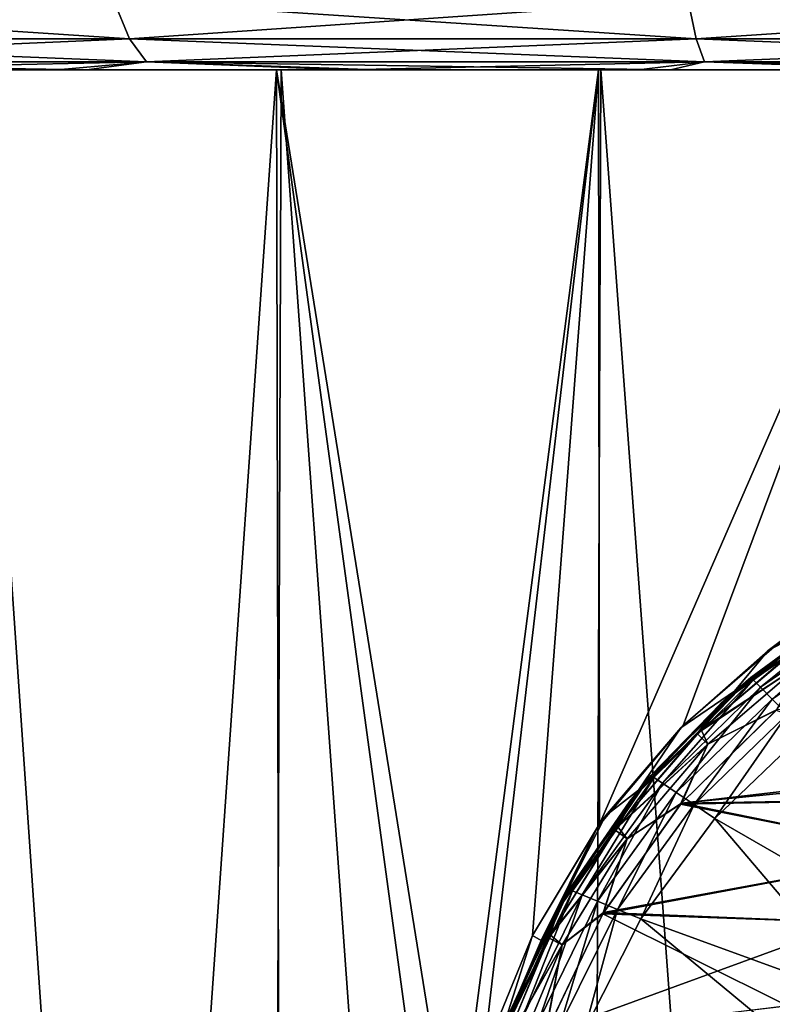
# Model space of a CAD drawing. Header units: metres. Extents: x -106 to 264, y -111 to 81.
# Tile 67 of 256: x -82.57 to -78.91, y 65.06 to 69.84. Entities that reach past the tile are written whole.
import ezdxf

# ---------------------------------------------------------------- set-up
doc = ezdxf.new("R2010")
doc.units = ezdxf.units.M
doc.layers.add('solid_20422013', color=7, linetype='CONTINUOUS')

msp = doc.modelspace()

# ---------------------------------------------------------------- linework, layer by layer
at = {"layer": 'solid_20422013'}
for points in [[(-82.031876, 69.750916, 27.810617), (-82.108994, 69.935371, 28.198318), (-84.845901, 69.935371, 27.512758)], [(-84.731155, 69.750916, 27.134483), (-82.031876, 69.750916, 27.810617), (-84.845901, 69.935371, 27.512758)], [(-84.731155, 69.750916, -27.134483), (-84.845901, 69.935371, -27.512758), (-82.108994, 69.935371, -28.198318)], [(-82.031876, 69.750916, -27.810617), (-84.731155, 69.750916, -27.134483), (-82.108994, 69.935371, -28.198318)], [(-79.27932, 69.750916, 28.218922), (-79.318069, 69.935371, 28.612312), (-82.108994, 69.935371, 28.198318)], [(-82.031876, 69.750916, 27.810617), (-79.27932, 69.750916, 28.218922), (-82.108994, 69.935371, 28.198318)], [(-82.031876, 69.750916, -27.810617), (-82.108994, 69.935371, -28.198318), (-79.318069, 69.935371, -28.612312)], [(-79.27932, 69.750916, -28.218922), (-82.031876, 69.750916, -27.810617), (-79.318069, 69.935371, -28.612312)], [(-79.27932, 69.750916, -28.218922), (-79.318069, 69.935371, -28.612312), (-76.5, 69.935371, -28.750755)], [(-76.5, 69.750916, 28.355461), (-76.5, 69.935371, 28.750755), (-79.318069, 69.935371, 28.612312)], [(-79.27932, 69.750916, 28.218922), (-76.5, 69.750916, 28.355461), (-79.318069, 69.935371, 28.612312)], [(-79.27932, 69.750916, -28.218922), (-76.5, 69.935371, -28.750755), (-76.5, 69.750916, -28.355461)], [(-82.031876, 69.750916, -27.810617), (-84.608849, 69.637978, -26.731287), (-84.731155, 69.750916, -27.134483)], [(-84.731155, 69.750916, 27.134483), (-84.608849, 69.637978, 26.731287), (-81.949677, 69.637978, 27.397373)], [(-84.731155, 69.750916, 27.134483), (-81.949677, 69.637978, 27.397373), (-82.031876, 69.750916, 27.810617)], [(-82.031876, 69.750916, -27.810617), (-81.949677, 69.637978, -27.397373), (-84.608849, 69.637978, -26.731287)], [(-79.27932, 69.750916, -28.218922), (-81.949677, 69.637978, -27.397373), (-82.031876, 69.750916, -27.810617)], [(-82.031876, 69.750916, 27.810617), (-81.949677, 69.637978, 27.397373), (-79.238022, 69.637978, 27.79961)], [(-82.031876, 69.750916, 27.810617), (-79.238022, 69.637978, 27.79961), (-79.27932, 69.750916, 28.218922)], [(-79.27932, 69.750916, -28.218922), (-79.238022, 69.637978, -27.79961), (-81.949677, 69.637978, -27.397373)], [(-79.27932, 69.750916, -28.218922), (-76.5, 69.750916, -28.355461), (-79.238022, 69.637978, -27.79961)], [(-79.27932, 69.750916, 28.218922), (-79.238022, 69.637978, 27.79961), (-76.5, 69.637978, 27.93412)], [(-79.27932, 69.750916, 28.218922), (-76.5, 69.637978, 27.93412), (-76.5, 69.750916, 28.355461)], [(-76.5, 69.750916, -28.355461), (-76.5, 69.637978, -27.93412), (-79.238022, 69.637978, -27.79961)], [(-84.608849, 69.637978, -26.731287), (-81.949677, 69.637978, -27.397373), (-83.775932, 69.599998, -26.519413)], [(-84.608849, 69.637978, 26.731287), (-83.643723, 69.599998, 26.55505), (-82.241814, 69.599998, 26.893888)], [(-81.949677, 69.637978, 27.397373), (-84.608849, 69.637978, 26.731287), (-82.241814, 69.599998, 26.893888)], [(-81.949677, 69.637978, -27.397373), (-82.383492, 69.599998, -26.863253), (-83.775932, 69.599998, -26.519413)], [(-81.949677, 69.637978, -27.397373), (-80.979736, 69.599998, -27.132048), (-82.383492, 69.599998, -26.863253)], [(-81.949677, 69.637978, 27.397373), (-82.241814, 69.599998, 26.893888), (-80.830193, 69.599998, 27.156586)], [(-81.949677, 69.637978, -27.397373), (-79.238022, 69.637978, -27.79961), (-80.979736, 69.599998, -27.132048)], [(-81.949677, 69.637978, 27.397373), (-80.830193, 69.599998, 27.156586), (-79.402916, 69.599998, 27.345146)], [(-79.238022, 69.637978, 27.79961), (-81.949677, 69.637978, 27.397373), (-79.402916, 69.599998, 27.345146)], [(-79.238022, 69.637978, -27.79961), (-79.559235, 69.599998, -27.327744), (-80.979736, 69.599998, -27.132048)], [(-79.238022, 69.637978, -27.79961), (-78.121994, 69.599998, -27.45034), (-79.559235, 69.599998, -27.327744)], [(-79.238022, 69.637978, 27.79961), (-79.402916, 69.599998, 27.345146), (-77.959984, 69.599998, 27.459568)], [(-79.238022, 69.637978, -27.79961), (-76.5, 69.637978, -27.93412), (-78.121994, 69.599998, -27.45034)], [(-79.238022, 69.637978, 27.79961), (-77.959984, 69.599998, 27.459568), (-76.501404, 69.599998, 27.499851)], [(-76.5, 69.637978, 27.93412), (-79.238022, 69.637978, 27.79961), (-76.501404, 69.599998, 27.499851)], [(-82.814934, 69.599998, -11.362849), (-83.775932, 69.599998, -26.519413), (-82.383492, 69.599998, -26.863253)], [(-82.777916, 69.599998, 11.383363), (-82.241814, 69.599998, 26.893888), (-83.643723, 69.599998, 26.55505)], [(-82.836494, 49.099998, 11.351159), (-81.367577, 49.099998, 12.054324), (-82.777916, 69.599998, 11.383363)], [(-81.31881, 69.599998, -12.071612), (-82.814934, 69.599998, -11.362849), (-82.383492, 69.599998, -26.863253)], [(-82.748734, 49.099998, -11.39971), (-82.814934, 69.599998, -11.362849), (-81.31881, 69.599998, -12.071612)], [(-82.777916, 69.599998, 11.383363), (-81.295448, 69.599998, 12.081467), (-82.241814, 69.599998, 26.893888)], [(-81.367577, 49.099998, 12.054324), (-81.295448, 69.599998, 12.081467), (-82.777916, 69.599998, 11.383363)], [(-81.274429, 49.099998, -12.09152), (-82.748734, 49.099998, -11.39971), (-81.31881, 69.599998, -12.071612)], [(-81.31881, 69.599998, -12.071612), (-82.383492, 69.599998, -26.863253), (-80.979736, 69.599998, -27.132048)], [(-81.295448, 69.599998, 12.081467), (-80.830193, 69.599998, 27.156586), (-82.241814, 69.599998, 26.893888)], [(-81.367577, 49.099998, 12.054324), (-79.822266, 49.099998, 12.568316), (-81.295448, 69.599998, 12.081467)], [(-79.754044, 69.599998, -12.586223), (-81.31881, 69.599998, -12.071612), (-80.979736, 69.599998, -27.132048)], [(-80.452576, 64.216606, -12.384554), (-81.31881, 69.599998, -12.071612), (-79.754044, 69.599998, -12.586223)], [(-80.5, 63.599998, -12.369317), (-81.274429, 49.099998, -12.09152), (-81.31881, 69.599998, -12.071612)], [(-80.452576, 64.216606, -12.384554), (-80.5, 63.599998, -12.369317), (-81.31881, 69.599998, -12.071612)], [(-81.295448, 69.599998, 12.081467), (-79.742737, 69.599998, 12.589034), (-80.830193, 69.599998, 27.156586)], [(-79.822266, 49.099998, 12.568316), (-79.742737, 69.599998, 12.589034), (-81.295448, 69.599998, 12.081467)], [(-79.754044, 69.599998, -12.586223), (-80.979736, 69.599998, -27.132048), (-79.559235, 69.599998, -27.327744)], [(-79.742737, 69.599998, 12.589034), (-79.402916, 69.599998, 27.345146), (-80.830193, 69.599998, 27.156586)], [(-80.312241, 64.811119, -12.428468), (-80.452576, 64.216606, -12.384554), (-79.754044, 69.599998, -12.586223)], [(-80.073891, 65.39241, -12.499092), (-80.312241, 64.811119, -12.428468), (-79.754044, 69.599998, -12.586223)], [(-79.748558, 65.933853, -12.587568), (-80.073891, 65.39241, -12.499092), (-79.754044, 69.599998, -12.586223)], [(-79.822266, 49.099998, 12.568316), (-78.224815, 49.099998, 12.88507), (-79.742737, 69.599998, 12.589034)], [(-78.152206, 69.599998, -12.89389), (-79.754044, 69.599998, -12.586223), (-79.559235, 69.599998, -27.327744)], [(-79.748558, 65.933853, -12.587568), (-79.754044, 69.599998, -12.586223), (-78.152206, 69.599998, -12.89389)], [(-79.342148, 66.414032, -12.685512), (-79.748558, 65.933853, -12.587568), (-78.152206, 69.599998, -12.89389)], [(-79.742737, 69.599998, 12.589034), (-78.148247, 69.599998, 12.89344), (-79.402916, 69.599998, 27.345146)], [(-78.224815, 49.099998, 12.88507), (-78.148247, 69.599998, 12.89344), (-79.742737, 69.599998, 12.589034)], [(-78.152206, 69.599998, -12.89389), (-79.559235, 69.599998, -27.327744), (-78.121994, 69.599998, -27.45034)], [(-78.148247, 69.599998, 12.89344), (-77.959984, 69.599998, 27.459568), (-79.402916, 69.599998, 27.345146)], [(-78.864799, 66.826096, -12.783103), (-79.342148, 66.414032, -12.685512), (-78.152206, 69.599998, -12.89389)], [(-78.471031, 67.080666, -8.399876), (-78.929657, 66.777542, -8.282696), (-78.864799, 66.826096, -12.783103)], [(-78.551453, 66.97551, -8.5), (-78.929657, 66.777542, -8.282696), (-78.471031, 67.080666, -8.399876)], [(-79.00177, 66.634575, -12.181459), (-79.013962, 66.646721, -12.051724), (-78.453796, 67.032959, -12.051724)], [(-78.453796, 67.032959, -12.051724), (-79.013962, 66.646721, -12.051724), (-78.64225, 66.918625, -10.9)], [(-78.444229, 67.018692, -12.181459), (-79.00177, 66.634575, -12.181459), (-78.453796, 67.032959, -12.051724)], [(-78.966011, 66.598907, -12.302423), (-79.00177, 66.634575, -12.181459), (-78.444229, 67.018692, -12.181459)], [(-78.416183, 66.976814, -12.302423), (-78.966011, 66.598907, -12.302423), (-78.444229, 67.018692, -12.181459)], [(-78.551453, 66.97551, -8.5), (-79.09259, 66.580093, -8.5), (-78.929657, 66.777542, -8.282696)], [(-78.779884, 66.792747, -8.6), (-79.09259, 66.580093, -8.5), (-78.551453, 66.97551, -8.5)], [(-78.909134, 66.542145, -12.406178), (-78.966011, 66.598907, -12.302423), (-78.416183, 66.976814, -12.302423)], [(-78.371582, 66.910187, -12.406178), (-78.909134, 66.542145, -12.406178), (-78.416183, 66.976814, -12.302423)], [(-79.013962, 66.646721, -12.051724), (-79.158028, 66.521881, -10.9), (-78.64225, 66.918625, -10.9)], [(-78.80603, 66.773979, -10.800091), (-78.64225, 66.918625, -10.9), (-79.158028, 66.521881, -10.9)], [(-78.371582, 66.910187, -12.406178), (-78.835114, 66.468109, -12.485606), (-78.909134, 66.542145, -12.406178)], [(-78.929657, 66.777542, -8.282696), (-79.342148, 66.414032, -12.685512), (-78.864799, 66.826096, -12.783103)], [(-78.779884, 66.792747, -8.6), (-79.255096, 66.393028, -8.6), (-79.09259, 66.580093, -8.5)], [(-78.762917, 66.714645, -8.673258), (-79.255096, 66.393028, -8.6), (-78.779884, 66.792747, -8.6)], [(-78.929657, 66.777542, -8.282696), (-79.354103, 66.402519, -8.149126), (-79.342148, 66.414032, -12.685512)], [(-79.09259, 66.580093, -8.5), (-79.354103, 66.402519, -8.149126), (-78.929657, 66.777542, -8.282696)], [(-79.274162, 66.374161, -10.800091), (-78.80603, 66.773979, -10.800091), (-79.158028, 66.521881, -10.9)], [(-79.274162, 66.374161, -10.800091), (-78.76297, 66.714714, -10.726795), (-78.80603, 66.773979, -10.800091)], [(-79.274162, 66.374161, -10.800091), (-79.222359, 66.322365, -10.726795), (-78.76297, 66.714714, -10.726795)], [(-78.762917, 66.714645, -8.673258), (-79.222298, 66.322296, -8.673258), (-79.255096, 66.393028, -8.6)], [(-78.76297, 66.714714, -10.726795), (-79.222359, 66.322365, -10.726795), (-78.885559, 66.491737, -10.7)], [(-78.890762, 66.487427, -8.7), (-79.222298, 66.322296, -8.673258), (-78.762917, 66.714645, -8.673258)], [(-79.485161, 66.16053, -12.181459), (-79.499535, 66.170082, -12.051724), (-79.013962, 66.646721, -12.051724)], [(-79.013962, 66.646721, -12.051724), (-79.499535, 66.170082, -12.051724), (-79.158028, 66.521881, -10.9)], [(-79.00177, 66.634575, -12.181459), (-79.485161, 66.16053, -12.181459), (-79.013962, 66.646721, -12.051724)], [(-79.443024, 66.132439, -12.302423), (-79.485161, 66.16053, -12.181459), (-79.00177, 66.634575, -12.181459)], [(-78.966011, 66.598907, -12.302423), (-79.443024, 66.132439, -12.302423), (-79.00177, 66.634575, -12.181459)], [(-79.09259, 66.580093, -8.5), (-79.55909, 66.098892, -8.5), (-79.354103, 66.402519, -8.149126)], [(-79.255096, 66.393028, -8.6), (-79.55909, 66.098892, -8.5), (-79.09259, 66.580093, -8.5)], [(-79.375969, 66.087753, -12.406178), (-79.443024, 66.132439, -12.302423), (-78.966011, 66.598907, -12.302423)], [(-78.909134, 66.542145, -12.406178), (-79.375969, 66.087753, -12.406178), (-78.966011, 66.598907, -12.302423)], [(-79.499535, 66.170082, -12.051724), (-79.60157, 66.045967, -10.9), (-79.158028, 66.521881, -10.9)], [(-79.274162, 66.374161, -10.800091), (-79.158028, 66.521881, -10.9), (-79.60157, 66.045967, -10.9)], [(-78.909134, 66.542145, -12.406178), (-79.288704, 66.029396, -12.485606), (-79.375969, 66.087753, -12.406178)], [(-78.909134, 66.542145, -12.406178), (-78.835114, 66.468109, -12.485606), (-79.288704, 66.029396, -12.485606)], [(-78.890762, 66.487427, -8.7), (-79.355568, 66.03064, -8.7), (-79.222298, 66.322296, -8.673258)], [(-77.724899, 66.061485, -8.7), (-79.355568, 66.03064, -8.7), (-78.890762, 66.487427, -8.7)], [(-79.222359, 66.322365, -10.726795), (-79.350807, 66.036209, -10.7), (-78.885559, 66.491737, -10.7)], [(-78.885559, 66.491737, -10.7), (-79.350807, 66.036209, -10.7), (-76.761696, 66.336716, -10.7)], [(-79.288704, 66.029396, -12.485606), (-78.835114, 66.468109, -12.485606), (-79.187325, 65.961937, -12.535121)], [(-78.835114, 66.468109, -12.485606), (-78.74913, 66.382431, -12.535121), (-79.187325, 65.961937, -12.535121)], [(-79.758873, 65.919426, -8), (-79.748558, 65.933853, -12.587568), (-79.342148, 66.414032, -12.685512)], [(-79.719315, 65.97403, -8.007739), (-79.758873, 65.919426, -8), (-79.342148, 66.414032, -12.685512)], [(-79.354103, 66.402519, -8.149126), (-79.719315, 65.97403, -8.007739), (-79.342148, 66.414032, -12.685512)], [(-79.55909, 66.098892, -8.5), (-79.719315, 65.97403, -8.007739), (-79.354103, 66.402519, -8.149126)], [(-79.673981, 65.906036, -10.800091), (-79.274162, 66.374161, -10.800091), (-79.60157, 66.045967, -10.9)], [(-79.673981, 65.906036, -10.800091), (-79.222359, 66.322365, -10.726795), (-79.274162, 66.374161, -10.800091)], [(-79.255096, 66.393028, -8.6), (-79.661278, 65.923325, -8.6), (-79.55909, 66.098892, -8.5)], [(-79.222298, 66.322296, -8.673258), (-79.661278, 65.923325, -8.6), (-79.255096, 66.393028, -8.6)], [(-78.155502, 65.366539, -12.789077), (-79.187325, 65.961937, -12.535121), (-78.74913, 66.382431, -12.535121)], [(-79.673981, 65.906036, -10.800091), (-79.614716, 65.862976, -10.726795), (-79.222359, 66.322365, -10.726795)], [(-79.222298, 66.322296, -8.673258), (-79.614639, 65.862923, -8.673258), (-79.661278, 65.923325, -8.6)], [(-79.222359, 66.322365, -10.726795), (-79.614716, 65.862976, -10.726795), (-79.350807, 66.036209, -10.7)], [(-79.355568, 66.03064, -8.7), (-79.614639, 65.862923, -8.673258), (-79.222298, 66.322296, -8.673258)], [(-79.350807, 66.036209, -10.7), (-77.260712, 66.241653, -10.7), (-76.761696, 66.336716, -10.7)], [(-79.350807, 66.036209, -10.7), (-77.725555, 66.061165, -10.7), (-77.260712, 66.241653, -10.7)], [(-79.880089, 65.610603, -12.181459), (-79.896095, 65.61718, -12.051724), (-79.499535, 66.170082, -12.051724)], [(-79.499535, 66.170082, -12.051724), (-79.896095, 65.61718, -12.051724), (-79.60157, 66.045967, -10.9)], [(-79.485161, 66.16053, -12.181459), (-79.880089, 65.610603, -12.181459), (-79.499535, 66.170082, -12.051724)], [(-79.83313, 65.591202, -12.302423), (-79.880089, 65.610603, -12.181459), (-79.485161, 66.16053, -12.181459)], [(-79.443024, 66.132439, -12.302423), (-79.83313, 65.591202, -12.302423), (-79.485161, 66.16053, -12.181459)], [(-79.7584, 65.560349, -12.406178), (-79.83313, 65.591202, -12.302423), (-79.443024, 66.132439, -12.302423)], [(-79.375969, 66.087753, -12.406178), (-79.7584, 65.560349, -12.406178), (-79.443024, 66.132439, -12.302423)], [(-79.55909, 66.098892, -8.5), (-79.93737, 65.546013, -8.5), (-79.719315, 65.97403, -8.007739)], [(-79.661278, 65.923325, -8.6), (-79.93737, 65.546013, -8.5), (-79.55909, 66.098892, -8.5)], [(-79.375969, 66.087753, -12.406178), (-79.661102, 65.519958, -12.485606), (-79.7584, 65.560349, -12.406178)], [(-79.375969, 66.087753, -12.406178), (-79.288704, 66.029396, -12.485606), (-79.661102, 65.519958, -12.485606)], [(-79.896095, 65.61718, -12.051724), (-79.96006, 65.505386, -10.9), (-79.60157, 66.045967, -10.9)], [(-79.673981, 65.906036, -10.800091), (-79.60157, 66.045967, -10.9), (-79.96006, 65.505386, -10.9)], [(-79.355568, 66.03064, -8.7), (-79.732773, 65.49839, -8.7), (-79.614639, 65.862923, -8.673258)], [(-78.156944, 65.793312, -8.7), (-79.732773, 65.49839, -8.7), (-79.355568, 66.03064, -8.7)], [(-79.614716, 65.862976, -10.726795), (-79.728714, 65.505508, -10.7), (-79.350807, 66.036209, -10.7)], [(-79.350807, 66.036209, -10.7), (-79.728714, 65.505508, -10.7), (-78.157448, 65.792938, -10.7)], [(-79.661102, 65.519958, -12.485606), (-79.288704, 66.029396, -12.485606), (-79.548096, 65.473396, -12.535121)], [(-79.288704, 66.029396, -12.485606), (-79.187325, 65.961937, -12.535121), (-79.548096, 65.473396, -12.535121)], [(-77.724899, 66.061485, -8.7), (-78.156944, 65.793312, -8.7), (-79.355568, 66.03064, -8.7)], [(-79.350807, 66.036209, -10.7), (-78.157448, 65.792938, -10.7), (-77.725555, 66.061165, -10.7)], [(-79.758873, 65.919426, -8), (-80.073891, 65.39241, -12.499092), (-79.748558, 65.933853, -12.587568)], [(-79.93737, 65.546013, -8.5), (-79.758873, 65.919426, -8), (-79.719315, 65.97403, -8.007739)], [(-78.42659, 65.066154, -12.789077), (-79.548096, 65.473396, -12.535121), (-79.187325, 65.961937, -12.535121)], [(-78.155502, 65.366539, -12.789077), (-78.42659, 65.066154, -12.789077), (-79.187325, 65.961937, -12.535121)], [(-79.758873, 65.919426, -8), (-80.03215, 65.368164, -8), (-80.073891, 65.39241, -12.499092)], [(-79.93737, 65.546013, -8.5), (-80.03215, 65.368164, -8), (-79.758873, 65.919426, -8)], [(-79.995651, 65.381119, -10.800091), (-79.673981, 65.906036, -10.800091), (-79.96006, 65.505386, -10.9)], [(-79.995651, 65.381119, -10.800091), (-79.614716, 65.862976, -10.726795), (-79.673981, 65.906036, -10.800091)], [(-79.661278, 65.923325, -8.6), (-79.988266, 65.395424, -8.6), (-79.93737, 65.546013, -8.5)], [(-79.614639, 65.862923, -8.673258), (-79.988266, 65.395424, -8.6), (-79.661278, 65.923325, -8.6)], [(-79.995651, 65.381119, -10.800091), (-79.930374, 65.347862, -10.726795), (-79.614716, 65.862976, -10.726795)], [(-79.614639, 65.862923, -8.673258), (-79.930298, 65.347824, -8.673258), (-79.988266, 65.395424, -8.6)], [(-79.614716, 65.862976, -10.726795), (-79.930374, 65.347862, -10.726795), (-79.728714, 65.505508, -10.7)], [(-79.732773, 65.49839, -8.7), (-79.930298, 65.347824, -8.673258), (-79.614639, 65.862923, -8.673258)], [(-78.156944, 65.793312, -8.7), (-78.528015, 65.456848, -8.7), (-79.732773, 65.49839, -8.7)], [(-79.728714, 65.505508, -10.7), (-78.528366, 65.456467, -10.7), (-78.157448, 65.792938, -10.7)], [(-80.174843, 65.001083, -12.181459), (-80.191895, 65.004425, -12.051724), (-79.896095, 65.61718, -12.051724)], [(-79.896095, 65.61718, -12.051724), (-80.191895, 65.004425, -12.051724), (-79.96006, 65.505386, -10.9)], [(-79.880089, 65.610603, -12.181459), (-80.174843, 65.001083, -12.181459), (-79.896095, 65.61718, -12.051724)], [(-80.124817, 64.991158, -12.302423), (-80.174843, 65.001083, -12.181459), (-79.880089, 65.610603, -12.181459)], [(-79.83313, 65.591202, -12.302423), (-80.124817, 64.991158, -12.302423), (-79.880089, 65.610603, -12.181459)], [(-80.045197, 64.975403, -12.406178), (-80.124817, 64.991158, -12.302423), (-79.83313, 65.591202, -12.302423)], [(-79.7584, 65.560349, -12.406178), (-80.045197, 64.975403, -12.406178), (-79.83313, 65.591202, -12.302423)], [(-79.7584, 65.560349, -12.406178), (-79.941483, 64.95462, -12.485606), (-80.045197, 64.975403, -12.406178)], [(-79.7584, 65.560349, -12.406178), (-79.661102, 65.519958, -12.485606), (-79.941483, 64.95462, -12.485606)], [(-80.191895, 65.004425, -12.051724), (-80.226959, 64.908531, -10.9), (-79.96006, 65.505386, -10.9)], [(-79.995651, 65.381119, -10.800091), (-79.96006, 65.505386, -10.9), (-80.226959, 64.908531, -10.9)], [(-79.93737, 65.546013, -8.5), (-80.216805, 64.937111, -8.5), (-80.03215, 65.368164, -8)], [(-79.988266, 65.395424, -8.6), (-80.216805, 64.937111, -8.5), (-79.93737, 65.546013, -8.5)], [(-79.930374, 65.347862, -10.726795), (-80.011703, 64.915428, -10.7), (-79.728714, 65.505508, -10.7)], [(-79.728714, 65.505508, -10.7), (-80.011703, 64.915428, -10.7), (-78.528366, 65.456467, -10.7)], [(-79.941483, 64.95462, -12.485606), (-79.661102, 65.519958, -12.485606), (-79.821037, 64.93087, -12.535121)], [(-79.661102, 65.519958, -12.485606), (-79.548096, 65.473396, -12.535121), (-79.821037, 64.93087, -12.535121)], [(-79.732773, 65.49839, -8.7), (-80.014679, 64.907455, -8.7), (-79.930298, 65.347824, -8.673258)], [(-78.834831, 65.051056, -8.7), (-80.014679, 64.907455, -8.7), (-79.732773, 65.49839, -8.7)], [(-80.011703, 64.915428, -10.7), (-78.835037, 65.050751, -10.7), (-78.528366, 65.456467, -10.7)], [(-78.64386, 64.724815, -12.789077), (-79.821037, 64.93087, -12.535121), (-79.548096, 65.473396, -12.535121)], [(-78.528015, 65.456848, -8.7), (-78.834831, 65.051056, -8.7), (-79.732773, 65.49839, -8.7)], [(-78.42659, 65.066154, -12.789077), (-78.64386, 64.724815, -12.789077), (-79.548096, 65.473396, -12.535121)], [(-80.26236, 64.802971, -8), (-80.312241, 64.811119, -12.428468), (-80.073891, 65.39241, -12.499092)], [(-80.03215, 65.368164, -8), (-80.26236, 64.802971, -8), (-80.073891, 65.39241, -12.499092)], [(-80.216805, 64.937111, -8.5), (-80.26236, 64.802971, -8), (-80.03215, 65.368164, -8)], [(-80.231239, 64.812355, -10.800091), (-79.995651, 65.381119, -10.800091), (-80.226959, 64.908531, -10.9)], [(-80.231239, 64.812355, -10.800091), (-79.930374, 65.347862, -10.726795), (-79.995651, 65.381119, -10.800091)], [(-79.988266, 65.395424, -8.6), (-80.227859, 64.822533, -8.6), (-80.216805, 64.937111, -8.5)], [(-79.930298, 65.347824, -8.673258), (-80.227859, 64.822533, -8.6), (-79.988266, 65.395424, -8.6)], [(-80.231239, 64.812355, -10.800091), (-80.161568, 64.789719, -10.726795), (-79.930374, 65.347862, -10.726795)], [(-79.930298, 65.347824, -8.673258), (-80.161484, 64.789688, -8.673258), (-80.227859, 64.822533, -8.6)], [(-79.930374, 65.347862, -10.726795), (-80.161568, 64.789719, -10.726795), (-80.011703, 64.915428, -10.7)], [(-80.014679, 64.907455, -8.7), (-80.161484, 64.789688, -8.673258), (-79.930298, 65.347824, -8.673258)]]:
    msp.add_3dface(points, dxfattribs=at)

doc.saveas('drawing.dxf')
